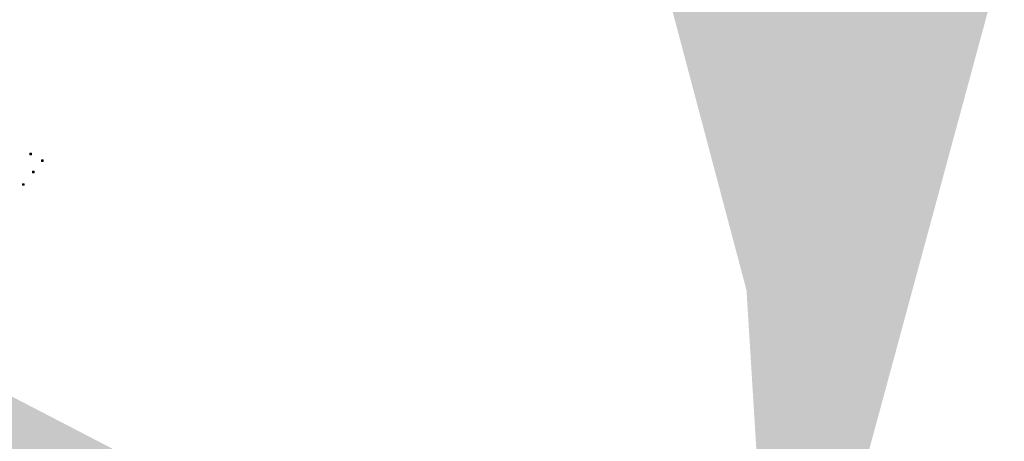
# Model space of a CAD drawing. Header units: inches. Extents: x 0 to 191500, y 0 to 342750.
# Tile 93 of 256: x 185922 to 186347, y 330919 to 331101. Entities that reach past the tile are written whole.
import ezdxf

# ---------------------------------------------------------------- set-up
doc = ezdxf.new("R2010")
doc.units = ezdxf.units.IN
doc.header["$MEASUREMENT"] = 0
for name, color, linetype, lineweight in [('ECW', 150, 'Continuous', 20), ('N-WE-RI-HWA_KOLK-S', 150, 'Continuous', 20), ('Tekst algemeen', 7, 'Continuous', 20)]:
    doc.layers.add(name, color=color, linetype=linetype, lineweight=lineweight)
doc.styles.add('Verdana', font='arial.ttf')
doc.dimstyles.new('Waterblock1OP1', dxfattribs={"dimscale": 3, "dimtxt": 30, "dimasz": 20, "dimexe": 2, "dimexo": 1, "dimgap": 5, "dimtad": 1, "dimdec": 1, "dimdsep": 46, "dimtxsty": 'Verdana', "dimcen": -10, "dimse1": 1, "dimse2": 1, "dimadec": 0, "dimazin": 0, "dimtfac": 1, "dimtdec": 1, "dimtmove": 1, "dimatfit": 3, "dimfxl": 1, "dimtolj": 1, "dimtzin": 0, "dimarcsym": 0})
doc.dimstyles.new('Waterblock1OP20', dxfattribs={"dimtxt": 2, "dimasz": 1, "dimexe": 0.5, "dimexo": 0.875, "dimgap": 0.875, "dimtad": 1, "dimdec": 0, "dimlfac": 20, "dimdsep": 46, "dimtxsty": 'Standard', "dimblk": 'OBLIQUE', "dimcen": -3.5, "dimadec": 0, "dimazin": 0, "dimtfac": 1, "dimtdec": 0, "dimtmove": 1, "dimatfit": 3, "dimfxl": 1, "dimtolj": 1, "dimtzin": 0, "dimarcsym": 0})
picture_1 = doc.add_image_def('image1.ecw', size_in_pixel=(220000, 285000))

msp = doc.modelspace()

# ---------------------------------------------------------------- linework, layer by layer
at = {"layer": 'N-WE-RI-HWA_KOLK-S'}
for p, q in [((185926.60852, 331042.93197), (185926.60703, 331042.23552)), ((185926.60703, 331042.23552), (185927.30497, 331042.93048)), ((185926.60703, 331042.23552), (185927.30348, 331042.23403)), ((185926.60852, 331042.93197), (185927.30348, 331042.23403)), ((185927.30497, 331042.93048), (185926.60852, 331042.93197)), ((185927.30348, 331042.23403), (185927.30497, 331042.93048)), ((185931.63352, 331040.01497), (185931.63203, 331039.31852)), ((185931.63203, 331039.31852), (185932.32997, 331040.01348)), ((185931.63203, 331039.31852), (185932.32848, 331039.31703)), ((185931.63352, 331040.01497), (185932.32848, 331039.31703)), ((185932.32997, 331040.01348), (185931.63352, 331040.01497)), ((185932.32848, 331039.31703), (185932.32997, 331040.01348)), ((185927.75252, 331035.13297), (185927.75103, 331034.43652)), ((185927.75103, 331034.43652), (185928.44897, 331035.13148)), ((185927.75252, 331035.13297), (185928.44748, 331034.43503)), ((185928.44897, 331035.13148), (185927.75252, 331035.13297)), ((185928.44748, 331034.43503), (185928.44897, 331035.13148)), ((185927.75103, 331034.43652), (185928.44748, 331034.43503)), ((185923.49952, 331029.76097), (185923.49803, 331029.06452)), ((185923.49803, 331029.06452), (185924.19597, 331029.75948)), ((185923.49803, 331029.06452), (185924.19448, 331029.06303)), ((185923.49952, 331029.76097), (185924.19448, 331029.06303)), ((185924.19597, 331029.75948), (185923.49952, 331029.76097)), ((185924.19448, 331029.06303), (185924.19597, 331029.75948))]:
    msp.add_line(p, q, dxfattribs=at)

# ---------------------------------------------------------------- pictures from other files: only their frames are drawn
at = {"layer": 'ECW'}
image = msp.add_image(picture_1, insert=(180500, 328500), size_in_units=(11000, 14250), dxfattribs=at)
image.dxf.flags = 7

# ---------------------------------------------------------------- leaders
at = {"layer": 'Tekst algemeen'}
for points, dimstyle, override in [([(186278.94136, 330819.68282), (186278.10474, 330828.36664)], 'Waterblock1OP1', {"dimasz": 300, "dimse1": 0, "dimse2": 0}), ([(186248.73232, 330768.71099), (186249.7877, 330779.09011)], 'Waterblock1OP1', {"dimasz": 200}), ([(186249.29422, 330766.51862), (186240.39017, 330769.42649)], 'Waterblock1OP1', {"dimasz": 300, "dimse1": 0, "dimse2": 0}), ([(186270.49697, 330825.71202), (186278.10474, 330828.36664)], 'Waterblock1OP20', {"dimasz": 300})]:
    msp.add_leader(points, dimstyle=dimstyle, override=override, dxfattribs=at)

doc.saveas('drawing.dxf')
